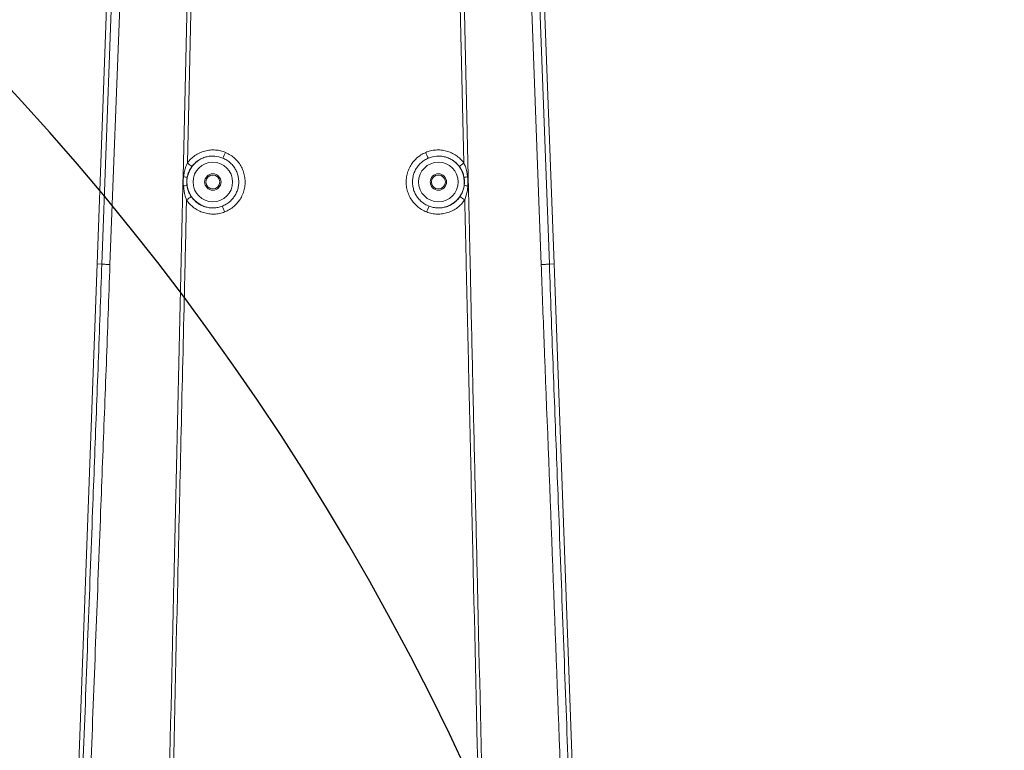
# Model space of a CAD drawing. Header units: millimetres. Extents: x 0 to 16820, y 0 to 11880.
# Tile 63 of 120: x 8020 to 8501, y 7687 to 8044. Entities that reach past the tile are written whole.
import ezdxf

# ---------------------------------------------------------------- set-up
doc = ezdxf.new("R2010")
doc.units = ezdxf.units.MM
doc.header["$LTSCALE"] = 20
doc.linetypes.add('PHANTOM', pattern=[12.7, 6.35, -1.27, 1.27, -1.27, 1.27, -1.27])
doc.styles.add('SLDTEXTSTYLE0', font='TXT', dxfattribs={"width": 0.605})
doc.dimstyles.new('SLDDIMSTYLE1', dxfattribs={"dimtxt": 140, "dimasz": 100, "dimexe": 0, "dimexo": 0.0625, "dimgap": 35, "dimtad": 1, "dimtoh": 1, "dimdec": 1, "dimrnd": 1e-09, "dimzin": 12, "dimdsep": 46, "dimtxsty": 'SLDTEXTSTYLE0', "dimsah": 1, "dimcen": 0.09, "dimadec": 0, "dimazin": 0, "dimtfac": 1, "dimtofl": 0, "dimtmove": 0, "dimatfit": 3, "dimfxl": 0, "dimfrac": 2, "dimtolj": 1, "dimtzin": 12, "dimarcsym": 0})

# ---------------------------------------------------------------- blocks, each defined once
blk = doc.blocks.new('*D12')
at = {"color": 7, "linetype": 'Continuous', "lineweight": 0}
for p, q in [((8169.5, 9516.47), (11047.1, 9516.47)), ((11017.1, 9516.47), (11017.1, 6644.47)), ((8318.2, 6644.47), (11047.1, 6644.47))]:
    blk.add_line(p, q, dxfattribs=at)
for points in [[(11017.1, 9516.47), (11002.1, 9416.47), (11032.1, 9416.47)], [(11017.1, 6644.47), (11032.1, 6744.47), (11002.1, 6744.47)]]:
    blk.add_solid(points, dxfattribs=at)
at = {"color": 7, "linetype": 'Continuous', "lineweight": 0, "insert": (10836.63, 7866.59), "char_height": 140, "attachment_point": 1, "rotation": 90, "style": 'SLDTEXTSTYLE0'}
blk.add_mtext('2872', dxfattribs=at)

msp = doc.modelspace()

# ---------------------------------------------------------------- linework, layer by layer
at = {"color": 7, "linetype": 'Continuous', "lineweight": 0}
for p, q in [((8069.56, 8238.12), (8058.1, 7924.47)), ((8280.9, 7924.47), (8269.43, 8238.12)), ((8058.1, 7924.47), (8040.37, 7439.47)), ((8296.46, 7498.79), (8280.9, 7924.47))]:
    msp.add_line(p, q, dxfattribs=at)
at = {"color": 8, "linetype": 'Continuous', "lineweight": 0}
for p, q in [((8106.17, 8154.47), (8102.05, 7973.75)), ((8234.75, 8154.47), (8239.04, 7967.09)), ((8270.11, 8154.71), (8278.66, 7924.39)), ((8058.1, 7924.47), (8060.33, 7924.39)), ((8060.33, 7924.39), (8060.33, 7924.39)), ((8280.9, 7924.47), (8278.66, 7924.39)), ((8278.66, 7924.39), (8278.66, 7924.39))]:
    msp.add_line(p, q, dxfattribs=at)
at = {"color": 8, "linetype": 'Continuous', "lineweight": 0, "flags": 128}
for points in [[(8060.33, 7924.39), (8064.61, 8039.48), (8068.88, 8154.71)], [(8072.99, 8154.47), (8072.24, 8134.48), (8069.22, 8054.54), (8064.31, 7924.16)], [(8099.96, 7967.09), (8101.59, 8038.49), (8104.24, 8154.47)], [(8236.94, 7973.75), (8235.36, 8043.37), (8232.82, 8154.47)], [(8274.69, 7924.16), (8270.35, 8039.25), (8266, 8154.47)], [(8099.96, 7967.09), (8099.99, 7967.09), (8100.02, 7967.09), (8100.05, 7967.09), (8100.08, 7967.09), (8100.12, 7967.09), (8100.15, 7967.09), (8100.18, 7967.09), (8100.21, 7967.09)], [(8238.78, 7967.09), (8238.82, 7967.09), (8238.85, 7967.09), (8238.88, 7967.09), (8238.91, 7967.09), (8238.94, 7967.09), (8238.98, 7967.09), (8239.01, 7967.09), (8239.04, 7967.09)], [(8099.85, 7962.51), (8099.88, 7962.5), (8099.91, 7962.5), (8099.95, 7962.5), (8099.98, 7962.5), (8100.01, 7962.5), (8100.04, 7962.5), (8100.08, 7962.5), (8100.11, 7962.5)], [(8238.89, 7962.5), (8238.92, 7962.5), (8238.95, 7962.5), (8238.99, 7962.5), (8239.02, 7962.5), (8239.05, 7962.5), (8239.08, 7962.5), (8239.11, 7962.5), (8239.14, 7962.51)]]:
    msp.add_lwpolyline(points, dxfattribs=at)
at = {"color": 8, "linetype": 'Continuous', "lineweight": 0}
for centre in [(8114.5, 7964.47), (8224.5, 7964.47)]:
    msp.add_circle(centre, 9.65, dxfattribs=at)
at = {"color": 7, "linetype": 'Continuous', "lineweight": 0}
for centre, radius in [((8114.5, 7964.47), 4), ((8114.5, 7964.47), 3.4), ((8224.5, 7964.47), 4), ((8224.5, 7964.47), 3.4)]:
    msp.add_circle(centre, radius, dxfattribs=at)
at = {"color": 7, "linetype": 'Continuous', "lineweight": 30}
for centre, radius, start, end in [((8169.5, 7139.47), 2377, 300, 180), ((7074.5, 7139.47), 1282, 22.84568, 82.15432)]:
    msp.add_arc(centre, radius, start, end, dxfattribs=at)
at = {"color": 7, "linetype": 'PHANTOM', "lineweight": 30}
msp.add_arc((8169.5, 7139.47), 1568.22, 354.08007, 125.91993, dxfattribs=at)
at = {"color": 8, "linetype": 'Continuous', "lineweight": 0}
for centre, radius, start, end in [((8104.05, 7985.12), 17.76, 329.6279, 339.5061), ((8234.95, 7985.12), 17.76, 200.4939, 210.3721), ((8114.5, 7964.47), 12.65, 67.3245, 290.9702), ((8091.58, 7958.5), 18.5, 46.7961, 55.5327), ((8224.5, 7964.47), 12.65, 249.0298, 112.6755), ((8247.41, 7958.5), 18.5, 124.4673, 133.2039), ((8099.35, 7960.62), 6.52, 66.6599, 82.3914), ((8239.65, 7960.62), 6.52, 97.6086, 113.3401), ((8099.54, 7969.03), 6.56, 275.01, 290.6586), ((8239.46, 7969.03), 6.56, 249.3414, 264.99), ((8091.75, 7971.66), 18.73, 301.883, 310.5154), ((8247.24, 7971.66), 18.73, 229.4846, 238.117), ((8103.31, 7944.09), 17.9, 18.8057, 28.6068), ((8235.68, 7944.09), 17.9, 151.3932, 161.1943)]:
    msp.add_arc(centre, radius, start, end, dxfattribs=at)
for points, knots in [([(8102.05, 7973.75), (8102.6, 7974.43), (8103.7, 7975.78), (8105.75, 7977.43), (8108.04, 7978.74), (8110.53, 7979.65), (8113.14, 7980.13), (8115.75, 7980.15), (8118.3, 7979.77), (8119.89, 7979.19), (8120.69, 7978.9)], [0, 0, 0, 0, 0.125087, 0.250173, 0.376905, 0.503636, 0.630138, 0.75664, 0.87832, 1, 1, 1, 1]), ([(8120.69, 7978.9), (8121.51, 7978.5), (8123.16, 7977.7), (8125.29, 7976), (8127.09, 7974.01), (8128.51, 7971.78), (8129.53, 7969.33), (8130.14, 7966.75), (8130.29, 7964.1), (8130.01, 7961.46), (8129.29, 7958.91), (8128.16, 7956.52), (8126.64, 7954.36), (8124.79, 7952.48), (8122.65, 7950.93), (8121.05, 7950.21), (8120.25, 7949.85)], [0, 0, 0, 0, 0.073934, 0.147869, 0.218946, 0.290024, 0.361181, 0.432339, 0.503498, 0.574658, 0.645719, 0.71678, 0.787638, 0.858495, 0.929248, 1, 1, 1, 1]), ([(8218.74, 7949.85), (8217.91, 7950.23), (8216.24, 7950.98), (8214.05, 7952.61), (8212.2, 7954.55), (8210.71, 7956.74), (8209.62, 7959.16), (8208.93, 7961.72), (8208.7, 7964.36), (8208.9, 7967.01), (8209.55, 7969.58), (8210.61, 7972), (8212.06, 7974.21), (8213.86, 7976.14), (8215.94, 7977.76), (8217.52, 7978.52), (8218.31, 7978.9)], [0, 0, 0, 0, 0.073941, 0.147883, 0.218963, 0.290044, 0.361204, 0.432364, 0.503527, 0.574689, 0.64575, 0.71681, 0.787662, 0.858513, 0.929257, 1, 1, 1, 1]), ([(8218.31, 7978.9), (8219.09, 7979.19), (8220.67, 7979.77), (8223.2, 7980.15), (8225.81, 7980.13), (8228.41, 7979.67), (8230.9, 7978.77), (8233.2, 7977.46), (8235.27, 7975.8), (8236.39, 7974.43), (8236.94, 7973.75)], [0, 0, 0, 0, 0.1203376, 0.2406752, 0.3672756, 0.4938768, 0.6203355, 0.746795, 0.8733974, 1, 1, 1, 1]), ([(8100.21, 7967.09), (8100.31, 7967.78), (8100.53, 7969.26), (8101.11, 7971.51), (8101.74, 7973), (8102.05, 7973.75)], [0, 0, 0, 0, 0.301673, 0.648591, 1, 1, 1, 1]), ([(8119.37, 7976.14), (8118.06, 7976.56), (8116.06, 7977.19), (8113.25, 7977.13), (8111.13, 7976.76), (8109.11, 7976.02), (8107.25, 7974.96), (8105.59, 7973.62), (8104.7, 7972.53), (8104.25, 7971.98)], [0, 0, 0, 0, 0.242778, 0.369454, 0.49613, 0.62299, 0.749848, 0.874925, 1, 1, 1, 1]), ([(8119.02, 7952.65), (8119.67, 7952.94), (8120.96, 7953.51), (8122.69, 7954.76), (8124.21, 7956.28), (8125.43, 7958.02), (8126.36, 7959.96), (8126.95, 7962.02), (8127.18, 7964.16), (8127.05, 7966.29), (8126.57, 7968.39), (8125.74, 7970.36), (8124.58, 7972.18), (8123.13, 7973.78), (8121.39, 7975.17), (8120.05, 7975.81), (8119.37, 7976.14)], [0, 0, 0, 0, 0.0697723, 0.1415638, 0.2114156, 0.2832873, 0.3533088, 0.4253619, 0.4954677, 0.5676117, 0.6377278, 0.7098835, 0.77995, 0.8520546, 0.924875, 1, 1, 1, 1]), ([(8219.62, 7976.14), (8218.99, 7975.84), (8217.71, 7975.22), (8216.02, 7973.92), (8214.55, 7972.36), (8213.37, 7970.58), (8212.5, 7968.61), (8211.98, 7966.54), (8211.81, 7964.39), (8212, 7962.27), (8212.55, 7960.18), (8213.44, 7958.24), (8214.65, 7956.45), (8216.15, 7954.9), (8217.93, 7953.57), (8219.28, 7952.96), (8219.97, 7952.65)], [0, 0, 0, 0, 0.06977, 0.141559, 0.211411, 0.283282, 0.353306, 0.425362, 0.495471, 0.567617, 0.637733, 0.709889, 0.779953, 0.852055, 0.924875, 1, 1, 1, 1]), ([(8234.75, 7971.98), (8234.29, 7972.54), (8233.39, 7973.64), (8231.71, 7974.99), (8229.84, 7976.04), (8227.82, 7976.77), (8225.71, 7977.13), (8222.91, 7977.19), (8220.92, 7976.55), (8219.62, 7976.14)], [0, 0, 0, 0, 0.126588, 0.253179, 0.379762, 0.506347, 0.633119, 0.759891, 1, 1, 1, 1]), ([(8236.94, 7973.75), (8237.2, 7973.16), (8238.12, 7971.03), (8238.5, 7968.74), (8238.78, 7967.09)], [0, 0, 0, 0, 0.277464, 1, 1, 1, 1]), ([(8104.25, 7971.98), (8103.87, 7971.41), (8103.09, 7970.25), (8102.33, 7968.42), (8102.06, 7967.17), (8101.93, 7966.61)], [0, 0, 0, 0, 0.349194, 0.708523, 1, 1, 1, 1]), ([(8237.06, 7966.61), (8236.91, 7967.28), (8236.6, 7968.65), (8235.79, 7970.45), (8235.07, 7971.51), (8234.75, 7971.98)], [0, 0, 0, 0, 0.350821, 0.711767, 1, 1, 1, 1]), ([(8099.85, 7962.51), (8099.88, 7963.34), (8099.92, 7964.87), (8099.94, 7966.4), (8099.96, 7967.09)], [0, 0, 0, 0, 0.54489, 1, 1, 1, 1]), ([(8100.11, 7962.5), (8100.07, 7963.86), (8100.03, 7965.39), (8100.19, 7966.91), (8100.21, 7967.09)], [0, 0, 0, 0, 0.884902, 1, 1, 1, 1]), ([(8101.93, 7966.61), (8101.82, 7965.52), (8101.68, 7964.27), (8101.83, 7963.04), (8101.85, 7962.9)], [0, 0, 0, 0, 0.879634, 1, 1, 1, 1]), ([(8237.15, 7962.9), (8237.21, 7963.99), (8237.29, 7965.24), (8237.09, 7966.46), (8237.06, 7966.61)], [0, 0, 0, 0, 0.879633, 1, 1, 1, 1]), ([(8238.78, 7967.09), (8238.88, 7965.73), (8239, 7964.2), (8238.9, 7962.68), (8238.89, 7962.5)], [0, 0, 0, 0, 0.884749, 1, 1, 1, 1]), ([(8239.04, 7967.09), (8239.05, 7966.26), (8239.08, 7964.73), (8239.12, 7963.2), (8239.14, 7962.51)], [0, 0, 0, 0, 0.54489, 1, 1, 1, 1]), ([(8081.95, 7174.95), (8083.79, 7255.09), (8085.84, 7344.07), (8088.06, 7441.89), (8088.66, 7468.38), (8089.25, 7494.86), (8091.53, 7595.47), (8093.9, 7700.11), (8096.36, 7808.7), (8097.23, 7847.12), (8098.1, 7885.56), (8098.97, 7924.02), (8099.56, 7949.68), (8099.85, 7962.51)], [0, 0, 0, 0, 0.304924, 0.338555, 0.372197, 0.405851, 0.4395, 0.75588, 0.804708, 0.853547, 0.902378, 0.951192, 1, 1, 1, 1]), ([(8101.64, 7955.76), (8101.41, 7956.36), (8100.59, 7958.52), (8100.31, 7960.83), (8100.11, 7962.5)], [0, 0, 0, 0, 0.277531, 1, 1, 1, 1]), ([(8101.85, 7962.9), (8101.97, 7962.22), (8102.22, 7960.83), (8102.95, 7959), (8103.62, 7957.91), (8103.92, 7957.42)], [0, 0, 0, 0, 0.350783, 0.711691, 1, 1, 1, 1]), ([(8235.08, 7957.42), (8235.43, 7958), (8236.14, 7959.18), (8236.82, 7961.03), (8237.04, 7962.3), (8237.15, 7962.9)], [0, 0, 0, 0, 0.343015, 0.695663, 1, 1, 1, 1]), ([(8238.89, 7962.5), (8238.82, 7961.77), (8238.61, 7959.47), (8237.86, 7957.26), (8237.35, 7955.76)], [0, 0, 0, 0, 0.3151935, 1, 1, 1, 1]), ([(8239.14, 7962.51), (8239.28, 7956.66), (8239.55, 7944.98), (8239.95, 7927.45), (8240.53, 7900.77), (8241.3, 7864.98), (8242.36, 7820.06), (8244.97, 7707.15), (8247.55, 7591.39), (8250.25, 7472.69), (8251.46, 7419.12), (8252.69, 7365.52), (8253.91, 7311.92), (8255.37, 7248.39), (8256.41, 7202.74), (8257.05, 7174.95)], [0, 0, 0, 0, 0.022233, 0.044465, 0.066688, 0.123785, 0.180884, 0.237984, 0.554373, 0.622334, 0.690305, 0.758291, 0.826285, 0.894266, 1, 1, 1, 1]), ([(8101.64, 7955.76), (8101.52, 7950.35), (8101.28, 7939.53), (8100.93, 7923.31), (8100.13, 7889.65), (8098.92, 7838.65), (8096.02, 7710.03), (8093.2, 7589.42), (8090.6, 7476.67), (8089.58, 7432.03), (8088.56, 7387.37), (8087.54, 7342.7), (8086.52, 7298.02), (8085.25, 7242.1), (8084.31, 7201.06), (8083.71, 7174.91)], [0, 0, 0, 0, 0.020755, 0.04151, 0.062253, 0.149989, 0.237726, 0.556827, 0.61395, 0.671077, 0.728216, 0.785366, 0.842518, 0.899658, 1, 1, 1, 1]), ([(8120.25, 7949.85), (8119.42, 7949.58), (8117.75, 7949.03), (8115.12, 7948.74), (8112.48, 7948.88), (8109.89, 7949.46), (8107.45, 7950.47), (8105.21, 7951.88), (8103.22, 7953.63), (8102.17, 7955.05), (8101.64, 7955.76)], [0, 0, 0, 0, 0.1247609, 0.2495219, 0.3746514, 0.4997816, 0.624768, 0.7497549, 0.8748774, 1, 1, 1, 1]), ([(8103.92, 7957.42), (8104.34, 7956.85), (8105.2, 7955.7), (8106.82, 7954.28), (8108.63, 7953.15), (8110.62, 7952.33), (8112.72, 7951.86), (8114.86, 7951.75), (8116.99, 7951.98), (8118.35, 7952.43), (8119.02, 7952.65)], [0, 0, 0, 0, 0.125022, 0.250046, 0.375063, 0.500081, 0.625281, 0.750481, 0.875241, 1, 1, 1, 1]), ([(8237.35, 7955.76), (8236.83, 7955.06), (8235.8, 7953.66), (8233.83, 7951.91), (8231.6, 7950.5), (8229.15, 7949.47), (8226.57, 7948.89), (8223.93, 7948.73), (8221.31, 7949.03), (8219.59, 7949.53), (8218.76, 7949.85), (8218.74, 7949.85)], [0, 0, 0, 0, 0.123613, 0.247225, 0.372478, 0.49773, 0.62277, 0.747808, 0.872647, 0.997485, 1, 1, 1, 1]), ([(8219.97, 7952.65), (8219.98, 7952.65), (8220.66, 7952.39), (8222.05, 7951.99), (8224.18, 7951.74), (8226.32, 7951.87), (8228.42, 7952.34), (8230.4, 7953.17), (8232.21, 7954.31), (8233.81, 7955.72), (8234.66, 7956.86), (8235.08, 7957.42)], [0, 0, 0, 0, 0.002513, 0.127351, 0.252189, 0.377299, 0.502409, 0.627692, 0.752974, 0.876488, 1, 1, 1, 1]), ([(8255.28, 7174.91), (8253.44, 7255.5), (8251.38, 7345.22), (8249.14, 7444.07), (8248.51, 7471.43), (8247.88, 7498.77), (8245.55, 7599.96), (8243.15, 7704.14), (8240.68, 7811.18), (8239.84, 7847.3), (8239.01, 7883.43), (8238.18, 7919.58), (8237.63, 7943.7), (8237.35, 7955.76)], [0, 0, 0, 0, 0.309253, 0.344291, 0.37934, 0.414403, 0.44946, 0.76855, 0.814844, 0.861149, 0.907446, 0.953727, 1, 1, 1, 1]), ([(8042.13, 7439.4), (8042.13, 7439.4), (8042.5, 7449.6), (8043.24, 7469.97), (8044.4, 7500.49), (8045.56, 7530.99), (8047.88, 7592.01), (8051.29, 7683.01), (8054.62, 7771.88), (8056.75, 7828.04), (8057.68, 7852.09), (8058.59, 7876.16), (8059.49, 7900.25), (8060.05, 7916.34), (8060.33, 7924.39)], [0, 0, 0, 0, 0.0000001, 0.0629312, 0.1258723, 0.1888248, 0.2517713, 0.5035339, 0.751737, 0.801396, 0.8510743, 0.9007408, 0.9503766, 1, 1, 1, 1]), ([(8064.31, 7924.16), (8064.02, 7916.1), (8063.45, 7899.98), (8062.55, 7875.85), (8061.62, 7851.74), (8060.68, 7827.64), (8058.52, 7771.37), (8055.39, 7689.31), (8051.65, 7591.57), (8049.15, 7526.08), (8047.63, 7486.5), (8046.71, 7462.75), (8046.11, 7446.88), (8045.8, 7438.95)], [0, 0, 0, 0, 0.049688, 0.099388, 0.149118, 0.198861, 0.248584, 0.497204, 0.706112, 0.853052, 0.902039, 0.951025, 1, 1, 1, 1]), ([(8064.31, 7924.16), (8064.22, 7924.17), (8063.69, 7924.19), (8062.41, 7924.25), (8060.84, 7924.33), (8060.5, 7924.37), (8060.33, 7924.39)], [0, 0, 0, 0, 0.03765, 0.228486, 0.614243, 1, 1, 1, 1]), ([(8274.69, 7924.16), (8274.78, 7924.17), (8275.3, 7924.19), (8276.59, 7924.25), (8278.16, 7924.33), (8278.49, 7924.37), (8278.66, 7924.39)], [0, 0, 0, 0, 0.03765, 0.228486, 0.614243, 1, 1, 1, 1]), ([(8293.19, 7438.95), (8292.81, 7449), (8292.05, 7469.1), (8290.89, 7499.19), (8289.73, 7529.27), (8287.42, 7589.45), (8282.86, 7708.59), (8278.5, 7823.97), (8275.34, 7905.37), (8274.91, 7917.9), (8274.69, 7924.16)], [0, 0, 0, 0, 0.062038, 0.124085, 0.186143, 0.248195, 0.496382, 0.922765, 0.961371, 1, 1, 1, 1]), ([(8278.66, 7924.39), (8278.95, 7916.24), (8279.52, 7899.95), (8280.42, 7875.54), (8281.35, 7851.17), (8282.29, 7826.81), (8284.45, 7769.92), (8287.78, 7680.94), (8291.19, 7590.06), (8293.48, 7529.82), (8294.63, 7499.71), (8295.77, 7469.58), (8296.51, 7449.47), (8296.87, 7439.4), (8296.87, 7439.4)], [0, 0, 0, 0, 0.050258, 0.100528, 0.150829, 0.201143, 0.251437, 0.502905, 0.751445, 0.813587, 0.875735, 0.937873, 1, 1, 1, 1, 1])]:
    msp.add_open_spline(points, degree=3, knots=knots, dxfattribs=at)

# ---------------------------------------------------------------- dimensions: what is measured, and where the dimension line sits
at = {"color": 7, "linetype": 'Continuous', "lineweight": 0}
dim = msp.add_linear_dim(base=(11017.1, 6644.47), p1=(8169.5, 9516.47), p2=(8318.2, 6644.47), angle=90, dimstyle='SLDDIMSTYLE1', dxfattribs=at)
dim.commit()
dim.dimension.update_dxf_attribs({"geometry": '*D12', "text_midpoint": (11017.1, 8080.47), "dimtype": 160})

doc.saveas('drawing.dxf')
